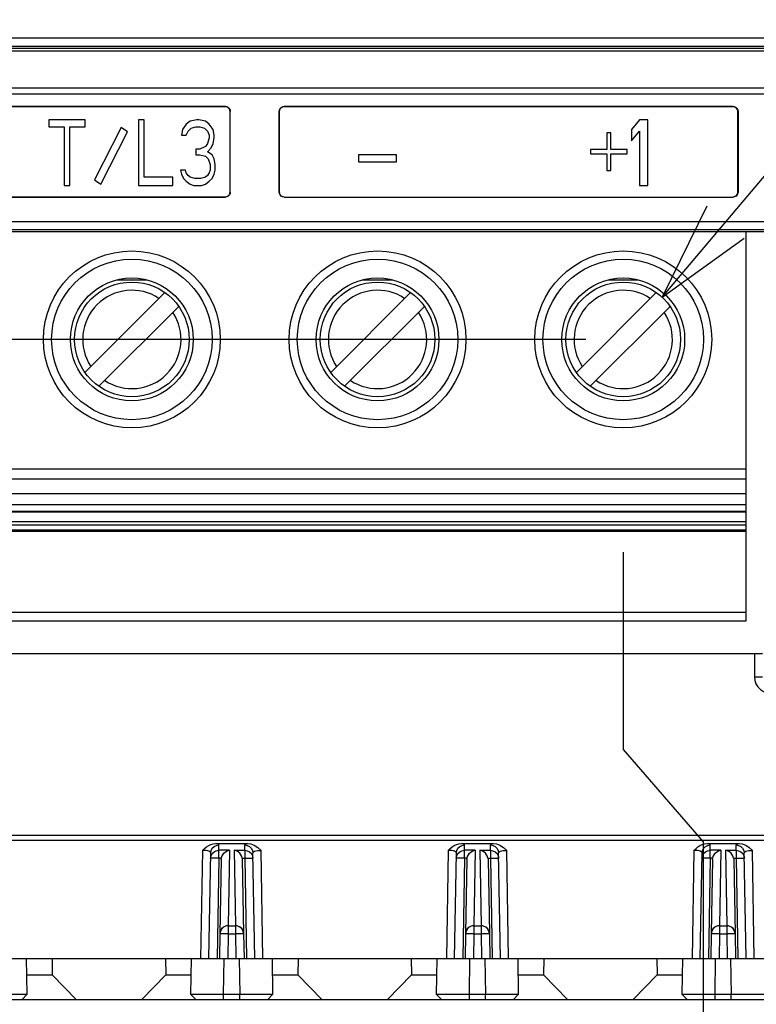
# Model space of a CAD drawing. Extents: x 0 to 420, y 0 to 297.
# Tile 72 of 86: x 279 to 294, y 171 to 191. Entities that reach past the tile are written whole.
import ezdxf

# ---------------------------------------------------------------- set-up
doc = ezdxf.new("R2010")
doc.units = 0
doc.header["$LTSCALE"] = 23.1
doc.layers.get('0').update_dxf_attribs({"linetype": 'CONTINUOUS'})
for name, color, linetype in [('ALL_DIM', 7, 'CONTINUOUS'), ('ALL_FEATURES', 7, 'CONTINUOUS'), ('ALL_NOTE', 7, 'CONTINUOUS')]:
    doc.layers.add(name, color=color, linetype=linetype)
doc.dimstyles.get("Standard").update_dxf_attribs({"dimtxt": 2.5, "dimasz": 2.5, "dimexe": 1.25, "dimexo": 0.625, "dimtad": 1, "dimcen": 2.5, "dimazin": 3, "dimtfac": 1, "dimtmove": 0, "dimatfit": 3})

# ---------------------------------------------------------------- blocks, each defined once
blk = doc.blocks.new('_OPEN')
at = {"color": 0, "linetype": 'BYBLOCK'}
for p, q in [((0, 0), (-1, 0.25)), ((-1, -0.25), (0, 0)), ((-1, 0), (0, 0))]:
    blk.add_line(p, q, dxfattribs=at)
blk = doc.blocks.new('*D8')
at = {"layer": 'ALL_DIM', "color": 2, "linetype": 'CONTINUOUS'}
for p, q in [((271.723, 180.567), (271.723, 139.138)), ((291.723, 180.237), (291.723, 176.222)), ((291.723, 176.222), (293.347, 174.342)), ((293.347, 174.342), (293.347, 139.138)), ((271.723, 140.138), (266.723, 140.138)), ((266.723, 140.138), (282.535, 140.138)), ((331.809, 140.138), (282.535, 140.138)), ((293.347, 140.138), (331.809, 140.138))]:
    blk.add_line(p, q, dxfattribs=at)
at = {"layer": 'ALL_DIM', "color": 2, "linetype": 'CONTINUOUS', "xscale": 2, "yscale": 2, "zscale": 2}
blk.add_blockref('_OPEN', (271.723, 140.138), dxfattribs=at)
at = {"layer": 'ALL_DIM', "color": 2, "linetype": 'CONTINUOUS', "xscale": 2, "yscale": 2, "zscale": 2, "rotation": 180}
blk.add_blockref('_OPEN', (293.347, 140.138), dxfattribs=at)
blk = doc.blocks.new('*D9')
at = {"layer": 'ALL_DIM', "color": 2, "linetype": 'CONTINUOUS'}
for p, q in [((309.223, 176.371), (309.223, 129.138)), ((263.423, 153.338), (263.423, 120.097)), ((309.223, 125.138), (309.223, 120.097)), ((263.423, 121.097), (286.323, 121.097)), ((309.223, 121.097), (286.323, 121.097))]:
    blk.add_line(p, q, dxfattribs=at)
at = {"layer": 'ALL_DIM', "color": 2, "linetype": 'CONTINUOUS', "xscale": 2, "yscale": 2, "zscale": 2, "rotation": 180}
blk.add_blockref('_OPEN', (263.423, 121.097), dxfattribs=at)
at = {"layer": 'ALL_DIM', "color": 2, "linetype": 'CONTINUOUS', "xscale": 2, "yscale": 2, "zscale": 2}
blk.add_blockref('_OPEN', (309.223, 121.097), dxfattribs=at)
blk = doc.blocks.new('*D14')
at = {"layer": 'ALL_DIM', "color": 2, "linetype": 'CONTINUOUS'}
for p, q in [((263.423, 164.305), (263.423, 268.448)), ((276.29, 228.7), (276.29, 268.448)), ((263.423, 267.448), (250.425, 267.448)), ((250.425, 267.448), (269.856, 267.448)), ((281.29, 267.448), (269.856, 267.448)), ((276.29, 267.448), (281.29, 267.448))]:
    blk.add_line(p, q, dxfattribs=at)
at = {"layer": 'ALL_DIM', "color": 2, "linetype": 'CONTINUOUS', "xscale": 2, "yscale": 2, "zscale": 2}
blk.add_blockref('_OPEN', (263.423, 267.448), dxfattribs=at)
at = {"layer": 'ALL_DIM', "color": 2, "linetype": 'CONTINUOUS', "xscale": 2, "yscale": 2, "zscale": 2, "rotation": 180}
blk.add_blockref('_OPEN', (276.29, 267.448), dxfattribs=at)
blk = doc.blocks.new('*D24')
at = {"layer": 'ALL_DIM', "color": 2, "linetype": 'CONTINUOUS'}
for p, q in [((251.704, 184.565), (251.704, 195.597)), ((251.704, 195.597), (251.704, 181.701)), ((290.962, 184.565), (250.704, 184.565)), ((251.704, 173.838), (251.704, 181.701)), ((268.223, 178.838), (250.704, 178.838)), ((251.704, 178.838), (251.704, 173.838))]:
    blk.add_line(p, q, dxfattribs=at)
at = {"layer": 'ALL_DIM', "color": 2, "linetype": 'CONTINUOUS', "xscale": 2, "yscale": 2, "zscale": 2}
for p, rotation in [((251.704, 184.565), 270), ((251.704, 178.838), 90)]:
    blk.add_blockref('_OPEN', p, dxfattribs=dict(at, rotation=rotation))
blk = doc.blocks.new('*D34')
at = {"layer": 'ALL_DIM', "color": 2, "linetype": 'CONTINUOUS'}
for p, q in [((301.456, 181.248), (301.456, 126.138)), ((263.423, 155.971), (263.423, 126.138)), ((263.423, 127.138), (282.44, 127.138)), ((301.456, 127.138), (282.44, 127.138))]:
    blk.add_line(p, q, dxfattribs=at)
at = {"layer": 'ALL_DIM', "color": 2, "linetype": 'CONTINUOUS', "xscale": 2, "yscale": 2, "zscale": 2, "rotation": 180}
blk.add_blockref('_OPEN', (263.423, 127.138), dxfattribs=at)
at = {"layer": 'ALL_DIM', "color": 2, "linetype": 'CONTINUOUS', "xscale": 2, "yscale": 2, "zscale": 2}
blk.add_blockref('_OPEN', (301.456, 127.138), dxfattribs=at)

msp = doc.modelspace()

# ---------------------------------------------------------------- linework, layer by layer
at = {"layer": 'ALL_FEATURES', "color": 9, "linetype": 'CONTINUOUS'}
for p, q in [((268.369, 190.698), (322.477, 190.698)), ((268.369, 190.532), (322.477, 190.532)), ((322.426, 190.48), (268.421, 190.48)), ((322.426, 190.431), (268.421, 190.431)), ((268.433, 189.68), (322.413, 189.68)), ((268.267, 189.563), (322.579, 189.563)), ((294.059, 189.201), (294.056, 189.198)), ((294.056, 187.565), (294.059, 187.562)), ((268.267, 186.962), (299.487, 186.962)), ((299.487, 186.795), (268.439, 186.795)), ((294.223, 181.929), (269.223, 181.929)), ((269.223, 181.732), (294.223, 181.732)), ((294.223, 181.201), (269.223, 181.201)), ((269.223, 180.792), (294.223, 180.792)), ((294.223, 179.007), (269.223, 179.007)), ((294.393, 178.177), (294.393, 177.701)), ((294.393, 177.701), (294.559, 177.701)), ((283.492, 174.173), (283.494, 174.281)), ((284.021, 174.173), (284.019, 174.281)), ((288.492, 174.173), (288.494, 174.281)), ((289.021, 174.173), (289.019, 174.281)), ((293.492, 174.173), (293.494, 174.281)), ((294.021, 174.173), (294.019, 174.281)), ((283.162, 174.17), (283.123, 171.971)), ((283.709, 174.173), (283.492, 174.173)), ((283.492, 174.012), (283.492, 174.173)), ((283.709, 174.173), (283.682, 172.64)), ((283.804, 174.173), (284.021, 174.173)), ((283.804, 174.173), (283.831, 172.64)), ((284.021, 174.173), (284.021, 174.012)), ((284.39, 171.971), (284.351, 174.17)), ((288.162, 174.17), (288.123, 171.971)), ((288.709, 174.173), (288.492, 174.173)), ((288.492, 174.012), (288.492, 174.173)), ((288.709, 174.173), (288.682, 172.64)), ((288.804, 174.173), (289.021, 174.173)), ((288.804, 174.173), (288.831, 172.64)), ((289.021, 174.173), (289.021, 174.012)), ((289.39, 171.971), (289.351, 174.17)), ((293.162, 174.17), (293.123, 171.971)), ((293.709, 174.173), (293.492, 174.173)), ((293.492, 174.012), (293.492, 174.173)), ((293.709, 174.173), (293.682, 172.64)), ((293.804, 174.173), (294.021, 174.173)), ((293.804, 174.173), (293.831, 172.64)), ((294.021, 174.173), (294.021, 174.012)), ((294.39, 171.971), (294.351, 174.17)), ((283.492, 174.012), (283.456, 171.971)), ((283.544, 174.012), (283.492, 174.012)), ((283.969, 174.012), (284.021, 174.012)), ((284.021, 174.012), (284.057, 171.971)), ((288.492, 174.012), (288.456, 171.971)), ((288.544, 174.012), (288.492, 174.012)), ((288.969, 174.012), (289.021, 174.012)), ((289.021, 174.012), (289.057, 171.971)), ((293.492, 174.012), (293.456, 171.971)), ((293.544, 174.012), (293.492, 174.012)), ((293.969, 174.012), (294.021, 174.012)), ((294.021, 174.012), (294.057, 171.971)), ((283.524, 172.528), (283.515, 172.478)), ((283.682, 172.474), (283.673, 171.971)), ((283.682, 172.638), (283.682, 172.474)), ((283.682, 172.474), (283.831, 172.474)), ((283.831, 172.638), (283.831, 172.474)), ((283.831, 172.474), (283.84, 171.971)), ((283.998, 172.478), (283.989, 172.528)), ((288.524, 172.528), (288.515, 172.478)), ((288.682, 172.474), (288.673, 171.971)), ((288.682, 172.638), (288.682, 172.474)), ((288.682, 172.474), (288.831, 172.474)), ((288.831, 172.638), (288.831, 172.474)), ((288.831, 172.474), (288.84, 171.971)), ((288.998, 172.478), (288.989, 172.528)), ((293.524, 172.528), (293.515, 172.478)), ((293.682, 172.474), (293.673, 171.971)), ((293.682, 172.638), (293.682, 172.474)), ((293.682, 172.474), (293.831, 172.474)), ((293.831, 172.638), (293.831, 172.474)), ((293.831, 172.474), (293.84, 171.971)), ((293.998, 172.478), (293.989, 172.528)), ((283.591, 171.238), (283.604, 171.971)), ((283.909, 171.971), (283.922, 171.238)), ((288.591, 171.238), (288.604, 171.971)), ((288.909, 171.971), (288.922, 171.238)), ((293.591, 171.238), (293.604, 171.971)), ((293.909, 171.971), (293.922, 171.238)), ((283.591, 171.138), (283.591, 171.238)), ((283.922, 171.138), (283.922, 171.238)), ((288.591, 171.138), (288.591, 171.238)), ((288.922, 171.138), (288.922, 171.238)), ((293.591, 171.138), (293.591, 171.238)), ((293.922, 171.138), (293.922, 171.238))]:
    msp.add_line(p, q, dxfattribs=at)
at = {"layer": 'ALL_FEATURES', "color": 7, "linetype": 'CONTINUOUS'}
for p, q in [((283.626, 189.301), (269.82, 189.301)), ((283.623, 189.298), (269.823, 189.298)), ((293.959, 189.301), (284.82, 189.301)), ((293.956, 189.298), (284.823, 189.298)), ((283.726, 187.562), (283.726, 189.201)), ((284.72, 187.562), (284.72, 189.201)), ((284.723, 189.198), (284.723, 187.565)), ((294.056, 187.565), (294.056, 189.198)), ((294.059, 189.201), (294.059, 187.562)), ((280.77, 189.031), (280.031, 189.031)), ((280.031, 189.031), (280.031, 188.89)), ((280.031, 188.89), (280.343, 188.89)), ((280.343, 188.89), (280.343, 187.698)), ((280.459, 188.89), (280.77, 188.89)), ((280.459, 187.698), (280.459, 188.89)), ((280.77, 188.89), (280.77, 189.031)), ((281.506, 188.873), (280.965, 187.809)), ((281.631, 188.787), (281.506, 188.873)), ((281.976, 189.031), (281.859, 189.031)), ((281.859, 189.031), (281.859, 187.698)), ((281.976, 187.868), (281.976, 189.031)), ((282.831, 188.946), (282.754, 188.833)), ((282.909, 189.003), (282.831, 188.946)), ((283.045, 189.031), (282.909, 189.003)), ((282.929, 188.861), (283.026, 188.89)), ((283.026, 188.89), (283.104, 188.89)), ((283.084, 189.031), (283.045, 189.031)), ((283.22, 189.003), (283.084, 189.031)), ((283.104, 188.89), (283.201, 188.861)), ((283.298, 188.946), (283.22, 189.003)), ((283.376, 188.833), (283.298, 188.946)), ((292.056, 189.031), (291.89, 188.833)), ((292.223, 189.031), (292.056, 189.031)), ((292.223, 187.698), (292.223, 189.031)), ((281.09, 187.724), (281.631, 188.787)), ((282.754, 188.833), (282.734, 188.719)), ((282.734, 188.719), (282.831, 188.719)), ((282.831, 188.719), (282.87, 188.804)), ((282.87, 188.804), (282.929, 188.861)), ((283.201, 188.861), (283.259, 188.804)), ((283.259, 188.804), (283.298, 188.719)), ((283.298, 188.719), (283.298, 188.663)), ((283.395, 188.719), (283.376, 188.833)), ((283.395, 188.663), (283.395, 188.719)), ((291.473, 188.769), (291.39, 188.769)), ((291.39, 188.769), (291.39, 188.429)), ((291.473, 188.429), (291.473, 188.769)), ((291.89, 188.833), (291.89, 188.606)), ((291.89, 188.606), (292.056, 188.804)), ((292.056, 188.804), (292.056, 187.698)), ((283.22, 188.492), (283.104, 188.436)), ((283.259, 188.549), (283.22, 188.492)), ((283.298, 188.663), (283.259, 188.549)), ((283.337, 188.464), (283.376, 188.549)), ((283.376, 188.549), (283.395, 188.663)), ((283.104, 188.436), (283.026, 188.436)), ((283.026, 188.436), (283.026, 188.322)), ((283.026, 188.322), (283.104, 188.322)), ((283.104, 188.322), (283.22, 188.294)), ((283.22, 188.294), (283.279, 188.237)), ((283.259, 188.379), (283.337, 188.464)), ((283.356, 188.322), (283.259, 188.379)), ((283.395, 188.237), (283.356, 188.322)), ((287.112, 188.322), (286.334, 188.322)), ((286.334, 188.322), (286.334, 188.18)), ((287.112, 188.18), (287.112, 188.322)), ((291.39, 188.429), (291.056, 188.429)), ((291.056, 188.429), (291.056, 188.343)), ((291.056, 188.343), (291.39, 188.343)), ((291.39, 188.343), (291.39, 188.003)), ((291.806, 188.429), (291.473, 188.429)), ((291.473, 188.343), (291.806, 188.343)), ((291.473, 188.003), (291.473, 188.343)), ((291.806, 188.343), (291.806, 188.429)), ((283.279, 188.237), (283.318, 188.124)), ((283.318, 188.124), (283.318, 188.01)), ((283.415, 188.124), (283.395, 188.237)), ((283.415, 188.01), (283.415, 188.124)), ((286.334, 188.18), (287.112, 188.18)), ((282.559, 187.868), (281.976, 187.868)), ((282.559, 187.698), (282.559, 187.868)), ((282.812, 188.01), (282.715, 188.01)), ((282.715, 188.01), (282.734, 187.925)), ((282.734, 187.925), (282.773, 187.84)), ((282.831, 187.953), (282.812, 188.01)), ((282.87, 187.897), (282.831, 187.953)), ((282.909, 187.868), (282.87, 187.897)), ((283.006, 187.84), (282.909, 187.868)), ((283.22, 187.868), (283.123, 187.84)), ((283.259, 187.897), (283.22, 187.868)), ((283.298, 187.953), (283.259, 187.897)), ((283.318, 188.01), (283.298, 187.953)), ((283.356, 187.84), (283.395, 187.925)), ((283.395, 187.925), (283.415, 188.01)), ((291.39, 188.003), (291.473, 188.003)), ((280.343, 187.698), (280.459, 187.698)), ((280.965, 187.809), (281.09, 187.724)), ((281.859, 187.698), (282.559, 187.698)), ((282.773, 187.84), (282.831, 187.783)), ((282.831, 187.783), (282.909, 187.726)), ((282.909, 187.726), (282.987, 187.698)), ((282.987, 187.698), (283.143, 187.698)), ((283.123, 187.84), (283.006, 187.84)), ((283.143, 187.698), (283.22, 187.726)), ((283.22, 187.726), (283.298, 187.783)), ((283.298, 187.783), (283.356, 187.84)), ((292.056, 187.698), (292.223, 187.698)), ((269.82, 187.462), (283.626, 187.462)), ((269.823, 187.465), (283.623, 187.465)), ((284.82, 187.462), (293.959, 187.462)), ((294.583, 186.754), (268.48, 186.754)), ((294.223, 178.838), (294.223, 186.754)), ((281.413, 185.774), (282.033, 185.774)), ((286.413, 185.774), (287.033, 185.774)), ((291.413, 185.774), (292.033, 185.774)), ((280.769, 183.893), (282.394, 185.519)), ((285.769, 183.893), (287.394, 185.519)), ((290.769, 183.893), (292.394, 185.519)), ((281.052, 183.611), (282.677, 185.236)), ((286.052, 183.611), (287.677, 185.236)), ((291.052, 183.611), (292.677, 185.236)), ((294.223, 181.427), (269.223, 181.427)), ((269.223, 181.07), (294.223, 181.07)), ((294.223, 181.053), (269.223, 181.053)), ((269.223, 180.859), (294.223, 180.859)), ((294.223, 180.682), (269.223, 180.682)), ((294.223, 180.67), (269.223, 180.67)), ((269.223, 180.667), (294.223, 180.667)), ((294.223, 180.659), (269.223, 180.659)), ((269.223, 178.838), (294.223, 178.838)), ((270.467, 178.177), (294.393, 178.177)), ((330.475, 174.471), (260.371, 174.471)), ((330.475, 174.373), (260.371, 174.373)), ((283.432, 174.311), (284.081, 174.311)), ((288.432, 174.311), (289.081, 174.311)), ((293.432, 174.311), (294.081, 174.311)), ((283.29, 171.971), (283.327, 174.12)), ((284.223, 171.971), (284.186, 174.12)), ((288.29, 171.971), (288.327, 174.12)), ((289.223, 171.971), (289.186, 174.12)), ((293.29, 171.971), (293.327, 174.12)), ((294.223, 171.971), (294.186, 174.12)), ((283.542, 173.986), (283.515, 172.478)), ((283.971, 173.986), (283.998, 172.478)), ((288.542, 173.986), (288.515, 172.478)), ((288.971, 173.986), (288.998, 172.478)), ((293.542, 173.986), (293.515, 172.478)), ((293.971, 173.986), (293.998, 172.478)), ((283.515, 172.474), (283.506, 171.971)), ((283.682, 172.638), (283.831, 172.638)), ((283.998, 172.474), (284.006, 171.971)), ((288.515, 172.474), (288.506, 171.971)), ((288.682, 172.638), (288.831, 172.638)), ((288.998, 172.474), (289.006, 171.971)), ((293.515, 172.474), (293.506, 171.971)), ((293.682, 172.638), (293.831, 172.638)), ((293.998, 172.474), (294.006, 171.971)), ((258.971, 171.971), (331.875, 171.971)), ((279.575, 171.971), (279.588, 171.238)), ((280.104, 171.971), (280.099, 171.638)), ((282.409, 171.971), (282.414, 171.638)), ((282.925, 171.238), (282.938, 171.971)), ((284.575, 171.971), (284.588, 171.238)), ((285.104, 171.971), (285.099, 171.638)), ((287.409, 171.971), (287.414, 171.638)), ((287.925, 171.238), (287.938, 171.971)), ((289.575, 171.971), (289.588, 171.238)), ((290.104, 171.971), (290.099, 171.638)), ((292.409, 171.971), (292.414, 171.638)), ((292.925, 171.238), (292.938, 171.971)), ((279.581, 171.638), (280.099, 171.638)), ((280.099, 171.638), (280.59, 171.138)), ((281.923, 171.138), (282.414, 171.638)), ((282.414, 171.638), (282.932, 171.638)), ((284.581, 171.638), (285.099, 171.638)), ((285.099, 171.638), (285.59, 171.138)), ((286.923, 171.138), (287.414, 171.638)), ((287.414, 171.638), (287.932, 171.638)), ((289.581, 171.638), (290.099, 171.638)), ((290.099, 171.638), (290.59, 171.138)), ((291.923, 171.138), (292.414, 171.638)), ((292.414, 171.638), (292.932, 171.638)), ((259.056, 171.138), (331.79, 171.138)), ((279.49, 171.138), (279.588, 171.238)), ((283.023, 171.138), (282.925, 171.238)), ((283.922, 171.238), (283.591, 171.238)), ((284.49, 171.138), (284.588, 171.238)), ((288.023, 171.138), (287.925, 171.238)), ((288.922, 171.238), (288.591, 171.238)), ((289.49, 171.138), (289.588, 171.238)), ((293.023, 171.138), (292.925, 171.238)), ((293.922, 171.238), (293.591, 171.238))]:
    msp.add_line(p, q, dxfattribs=at)
for points in [[(283.723, 189.198), (283.718, 189.229), (283.704, 189.257), (283.682, 189.279), (283.654, 189.293), (283.623, 189.298)], [(283.626, 189.301), (283.657, 189.296), (283.685, 189.282), (283.707, 189.26), (283.721, 189.232), (283.726, 189.201)], [(284.72, 189.201), (284.725, 189.232), (284.739, 189.26), (284.761, 189.282), (284.789, 189.296), (284.82, 189.301)], [(284.823, 189.298), (284.792, 189.293), (284.764, 189.279), (284.742, 189.257), (284.728, 189.229), (284.723, 189.198)], [(294.056, 189.198), (294.052, 189.229), (294.037, 189.257), (294.015, 189.279), (293.987, 189.293), (293.956, 189.298)], [(293.959, 189.301), (293.99, 189.296), (294.018, 189.282), (294.04, 189.26), (294.054, 189.232), (294.059, 189.201)], [(283.623, 187.465), (283.654, 187.47), (283.682, 187.484), (283.704, 187.506), (283.718, 187.534), (283.723, 187.565)], [(283.726, 187.562), (283.721, 187.531), (283.707, 187.503), (283.685, 187.481), (283.657, 187.467), (283.626, 187.462)], [(284.82, 187.462), (284.789, 187.467), (284.761, 187.481), (284.739, 187.503), (284.725, 187.531), (284.72, 187.562)], [(284.723, 187.565), (284.728, 187.534), (284.742, 187.506), (284.764, 187.484), (284.792, 187.47), (284.823, 187.465)], [(293.956, 187.465), (293.987, 187.47), (294.015, 187.484), (294.037, 187.506), (294.052, 187.534), (294.056, 187.565)], [(294.059, 187.562), (294.054, 187.531), (294.04, 187.503), (294.018, 187.481), (293.99, 187.467), (293.959, 187.462)], [(294.393, 178.177), (294.444, 178.177), (294.49, 178.178), (294.526, 178.178), (294.55, 178.179), (294.559, 178.18)], [(283.162, 174.17), (283.204, 174.21), (283.244, 174.243), (283.286, 174.269), (283.331, 174.291), (283.38, 174.306), (283.432, 174.311)], [(284.081, 174.311), (284.146, 174.303), (284.215, 174.276), (284.284, 174.231), (284.351, 174.17)], [(288.162, 174.17), (288.204, 174.21), (288.244, 174.243), (288.285, 174.269), (288.331, 174.291), (288.38, 174.306), (288.432, 174.311)], [(289.081, 174.311), (289.146, 174.303), (289.215, 174.276), (289.284, 174.231), (289.351, 174.17)], [(293.162, 174.17), (293.204, 174.21), (293.244, 174.243), (293.285, 174.269), (293.331, 174.291), (293.38, 174.306), (293.432, 174.311)], [(294.081, 174.311), (294.146, 174.303), (294.215, 174.276), (294.284, 174.231), (294.351, 174.17)], [(283.544, 174.012), (283.553, 174.046), (283.571, 174.081), (283.596, 174.113), (283.627, 174.14), (283.665, 174.161), (283.709, 174.173)], [(283.969, 174.012), (283.959, 174.046), (283.942, 174.081), (283.917, 174.113), (283.886, 174.14), (283.848, 174.161), (283.804, 174.173)], [(288.544, 174.012), (288.553, 174.046), (288.571, 174.081), (288.596, 174.113), (288.627, 174.14), (288.665, 174.161), (288.709, 174.173)], [(288.969, 174.012), (288.959, 174.046), (288.942, 174.081), (288.917, 174.113), (288.886, 174.14), (288.848, 174.161), (288.804, 174.173)], [(293.544, 174.012), (293.553, 174.046), (293.571, 174.081), (293.596, 174.113), (293.627, 174.14), (293.665, 174.161), (293.709, 174.173)], [(293.969, 174.012), (293.959, 174.046), (293.942, 174.081), (293.917, 174.113), (293.886, 174.14), (293.848, 174.161), (293.804, 174.173)], [(283.542, 173.986), (283.542, 173.999), (283.544, 174.012)], [(283.969, 174.012), (283.971, 173.999), (283.971, 173.986)], [(288.542, 173.986), (288.542, 173.999), (288.544, 174.012)], [(288.969, 174.012), (288.971, 173.999), (288.971, 173.986)], [(293.542, 173.986), (293.542, 173.999), (293.544, 174.012)], [(293.969, 174.012), (293.971, 173.999), (293.971, 173.986)], [(279.588, 171.238), (279.571, 171.238), (279.522, 171.239), (279.443, 171.239), (279.337, 171.239), (279.211, 171.239), (279.07, 171.238), (278.922, 171.238)], [(283.591, 171.238), (283.443, 171.238), (283.302, 171.239), (283.176, 171.239), (283.07, 171.239), (282.991, 171.239), (282.942, 171.238), (282.925, 171.238)], [(284.588, 171.238), (284.571, 171.238), (284.522, 171.239), (284.443, 171.239), (284.337, 171.239), (284.211, 171.239), (284.07, 171.238), (283.922, 171.238)], [(288.591, 171.238), (288.443, 171.238), (288.302, 171.239), (288.176, 171.239), (288.07, 171.239), (287.991, 171.239), (287.942, 171.238), (287.925, 171.238)], [(289.588, 171.238), (289.571, 171.238), (289.522, 171.239), (289.443, 171.239), (289.337, 171.239), (289.211, 171.239), (289.07, 171.238), (288.922, 171.238)], [(293.591, 171.238), (293.443, 171.238), (293.302, 171.239), (293.176, 171.239), (293.07, 171.239), (292.991, 171.239), (292.942, 171.238), (292.925, 171.238)], [(294.588, 171.238), (294.571, 171.238), (294.522, 171.239), (294.443, 171.239), (294.337, 171.239), (294.211, 171.239), (294.07, 171.238), (293.922, 171.238)]]:
    msp.add_lwpolyline(points, dxfattribs=at)
at = {"layer": 'ALL_FEATURES', "color": 9, "linetype": 'CONTINUOUS'}
for points in [[(294.393, 177.701), (294.401, 177.627), (294.425, 177.557), (294.464, 177.495), (294.516, 177.442), (294.579, 177.402), (294.651, 177.376), (294.726, 177.368)], [(283.327, 174.12), (283.336, 174.17), (283.36, 174.215), (283.397, 174.251), (283.443, 174.274), (283.494, 174.281)], [(283.494, 174.281), (283.487, 174.292), (283.465, 174.302), (283.432, 174.311)], [(284.019, 174.281), (284.026, 174.292), (284.047, 174.302), (284.081, 174.311)], [(284.019, 174.281), (284.07, 174.274), (284.116, 174.251), (284.153, 174.215), (284.177, 174.17), (284.186, 174.12)], [(288.327, 174.12), (288.336, 174.17), (288.36, 174.215), (288.397, 174.251), (288.443, 174.274), (288.494, 174.281)], [(288.494, 174.281), (288.487, 174.292), (288.465, 174.302), (288.432, 174.311)], [(289.019, 174.281), (289.026, 174.292), (289.047, 174.302), (289.081, 174.311)], [(289.019, 174.281), (289.07, 174.274), (289.116, 174.251), (289.153, 174.215), (289.177, 174.17), (289.186, 174.12)], [(293.327, 174.12), (293.336, 174.17), (293.36, 174.215), (293.397, 174.251), (293.443, 174.274), (293.494, 174.281)], [(293.494, 174.281), (293.487, 174.292), (293.465, 174.302), (293.432, 174.311)], [(294.019, 174.281), (294.026, 174.292), (294.047, 174.302), (294.081, 174.311)], [(294.019, 174.281), (294.07, 174.274), (294.116, 174.251), (294.153, 174.215), (294.177, 174.17), (294.186, 174.12)], [(283.327, 174.12), (283.323, 174.132), (283.311, 174.143), (283.292, 174.152), (283.266, 174.16), (283.234, 174.166), (283.199, 174.169), (283.162, 174.17)], [(283.325, 174.012), (283.334, 174.061), (283.358, 174.107), (283.395, 174.142), (283.441, 174.165), (283.492, 174.173)], [(284.021, 174.173), (284.072, 174.165), (284.118, 174.142), (284.155, 174.107), (284.179, 174.061), (284.188, 174.012)], [(284.186, 174.12), (284.19, 174.131), (284.201, 174.142), (284.22, 174.152), (284.247, 174.16), (284.278, 174.166), (284.314, 174.169), (284.351, 174.17)], [(288.327, 174.12), (288.323, 174.132), (288.311, 174.143), (288.292, 174.152), (288.266, 174.16), (288.234, 174.166), (288.199, 174.169), (288.162, 174.17)], [(288.325, 174.012), (288.334, 174.061), (288.358, 174.107), (288.395, 174.142), (288.441, 174.165), (288.492, 174.173)], [(289.021, 174.173), (289.072, 174.165), (289.118, 174.142), (289.155, 174.107), (289.179, 174.061), (289.188, 174.012)], [(289.186, 174.12), (289.19, 174.131), (289.201, 174.142), (289.22, 174.152), (289.247, 174.16), (289.278, 174.166), (289.314, 174.169), (289.351, 174.17)], [(293.327, 174.12), (293.323, 174.132), (293.311, 174.143), (293.292, 174.152), (293.266, 174.16), (293.234, 174.166), (293.199, 174.169), (293.162, 174.17)], [(293.325, 174.012), (293.334, 174.061), (293.358, 174.107), (293.395, 174.142), (293.441, 174.165), (293.492, 174.173)], [(294.021, 174.173), (294.072, 174.165), (294.118, 174.142), (294.155, 174.107), (294.179, 174.061), (294.188, 174.012)], [(294.186, 174.12), (294.19, 174.131), (294.201, 174.142), (294.221, 174.152), (294.247, 174.16), (294.278, 174.166), (294.314, 174.169), (294.351, 174.17)], [(283.492, 174.012), (283.441, 174.012), (283.394, 174.013), (283.357, 174.013), (283.334, 174.012), (283.325, 174.012)], [(284.021, 174.012), (284.072, 174.012), (284.119, 174.013), (284.156, 174.013), (284.179, 174.012), (284.188, 174.012)], [(288.492, 174.012), (288.441, 174.012), (288.394, 174.013), (288.357, 174.013), (288.334, 174.012), (288.325, 174.012)], [(289.021, 174.012), (289.072, 174.012), (289.119, 174.013), (289.156, 174.013), (289.179, 174.012), (289.188, 174.012)], [(293.492, 174.012), (293.441, 174.012), (293.394, 174.013), (293.357, 174.013), (293.334, 174.012), (293.325, 174.012)], [(294.021, 174.012), (294.072, 174.012), (294.119, 174.013), (294.156, 174.013), (294.179, 174.012), (294.188, 174.012)], [(283.682, 172.474), (283.631, 172.475), (283.584, 172.475), (283.547, 172.475), (283.523, 172.475), (283.515, 172.474)], [(283.682, 172.64), (283.631, 172.632), (283.585, 172.609), (283.548, 172.573), (283.524, 172.528)], [(283.989, 172.528), (283.965, 172.573), (283.928, 172.609), (283.882, 172.632), (283.831, 172.64)], [(283.998, 172.474), (283.989, 172.475), (283.966, 172.475), (283.929, 172.475), (283.882, 172.475), (283.831, 172.474)], [(288.682, 172.474), (288.631, 172.475), (288.584, 172.475), (288.547, 172.475), (288.523, 172.475), (288.515, 172.474)], [(288.682, 172.64), (288.631, 172.632), (288.585, 172.609), (288.548, 172.573), (288.524, 172.528)], [(288.989, 172.528), (288.965, 172.573), (288.928, 172.609), (288.882, 172.632), (288.831, 172.64)], [(288.998, 172.474), (288.989, 172.475), (288.966, 172.475), (288.929, 172.475), (288.882, 172.475), (288.831, 172.474)], [(293.682, 172.474), (293.631, 172.475), (293.584, 172.475), (293.547, 172.475), (293.523, 172.475), (293.515, 172.474)], [(293.682, 172.64), (293.631, 172.632), (293.585, 172.609), (293.548, 172.573), (293.524, 172.528)], [(293.989, 172.528), (293.965, 172.573), (293.928, 172.609), (293.882, 172.632), (293.831, 172.64)], [(293.998, 172.474), (293.989, 172.475), (293.966, 172.475), (293.929, 172.475), (293.882, 172.475), (293.831, 172.474)]]:
    msp.add_lwpolyline(points, dxfattribs=at)
at = {"layer": 'ALL_FEATURES', "color": 7, "linetype": 'CONTINUOUS'}
for centre, radius in [((281.723, 184.565), 1.8), ((286.723, 184.565), 1.8), ((291.723, 184.565), 1.8), ((281.723, 184.565), 1.25), ((281.723, 184.565), 1.167), ((286.723, 184.565), 1.25), ((286.723, 184.565), 1.167), ((291.723, 184.565), 1.25), ((291.723, 184.565), 1.167)]:
    msp.add_circle(centre, radius, dxfattribs=at)
at = {"layer": 'ALL_FEATURES', "color": 9, "linetype": 'CONTINUOUS'}
for centre in [(281.723, 184.565), (286.723, 184.565), (291.723, 184.565)]:
    msp.add_circle(centre, 1.633, dxfattribs=at)
for centre, start, end in [((281.723, 184.565), 56.537, 213.4631), ((286.723, 184.565), 56.537, 213.4631), ((291.723, 184.565), 56.537, 213.463), ((281.723, 184.565), 236.537, 33.463), ((286.723, 184.565), 236.537, 33.463), ((291.723, 184.565), 236.537, 33.463)]:
    msp.add_arc(centre, 1, start, end, dxfattribs=at)
at = {"layer": 'ALL_FEATURES', "color": 7, "linetype": 'CONTINUOUS'}
for centre, start, end in [((283.682, 172.471), 90, 179), ((283.831, 172.471), 1, 90), ((288.682, 172.471), 90, 179), ((288.831, 172.471), 1, 90), ((293.682, 172.471), 90, 179), ((293.831, 172.471), 1, 90)]:
    msp.add_arc(centre, 0.167, start, end, dxfattribs=at)
at = {"layer": 'ALL_NOTE', "color": 2, "linetype": 'CONTINUOUS'}
msp.add_line((292.514, 185.423), (337.894, 239.101), dxfattribs=at)
msp.add_lwpolyline([(293.423, 187.273), (292.514, 185.423), (294.187, 186.627)], dxfattribs=at)

# ---------------------------------------------------------------- dimensions: what is measured, and where the dimension line sits
at = {"layer": 'ALL_DIM', "color": 2, "linetype": 'CONTINUOUS'}
for base, p1, p2, picture, middle in [((276.29, 267.448), (263.423, 163.305), (276.29, 227.7), '*D14', (250.425, 267.448)), ((301.456, 127.138), (263.423, 156.971), (301.456, 182.248), '*D34', (275.56, 127.138)), ((291.723, 140.138), (271.723, 181.567), (291.723, 181.237), '*D8', (309.793, 140.138)), ((309.223, 121.097), (263.423, 154.338), (309.223, 177.371), '*D9', (279.336, 121.097))]:
    dim = msp.add_linear_dim(base=base, p1=p1, p2=p2, dimstyle='Standard', dxfattribs=at)
    dim.commit()
    dim.dimension.update_dxf_attribs({"geometry": picture, "text_midpoint": middle, "dimtype": 128})
dim = msp.add_linear_dim(base=(251.704, 184.565), p1=(269.223, 178.838), p2=(291.962, 184.565), angle=90, dimstyle='Standard', dxfattribs=at)
dim.commit()
dim.dimension.update_dxf_attribs({"geometry": '*D24', "text_midpoint": (251.704, 184.589), "dimtype": 128})

doc.saveas('drawing.dxf')
